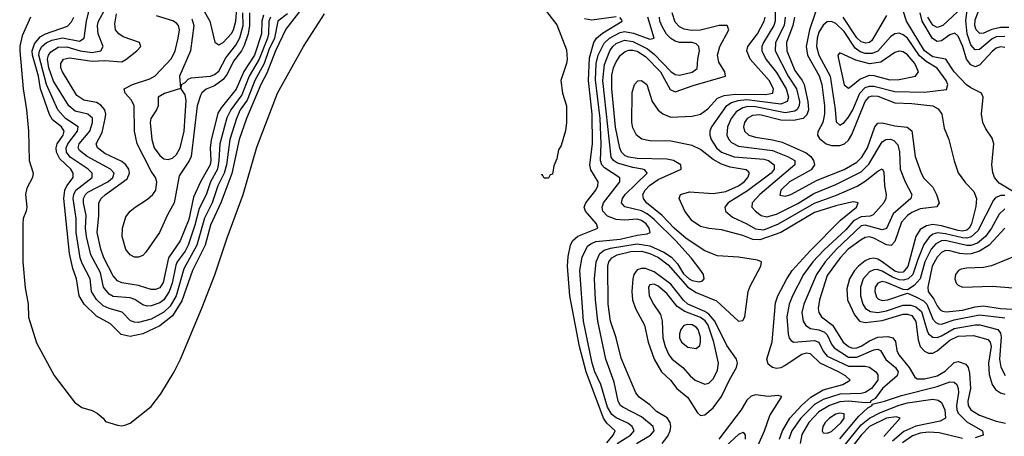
# Model space of a CAD drawing. Header units: inches. Extents: x 1308407 to 1441228, y 959628 to 1036311.
# Tile 168 of 256: x 1308407 to 1313068, y 1026084 to 1028057. Entities that reach past the tile are written whole.
import ezdxf

# ---------------------------------------------------------------- set-up
doc = ezdxf.new("R2010")
doc.units = ezdxf.units.IN
doc.header["$MEASUREMENT"] = 0
doc.layers.add('B3002', color=7, linetype='Continuous')
doc.layers.add('B3012', color=7, linetype='Continuous')

msp = doc.modelspace()

# ---------------------------------------------------------------- linework, layer by layer
at = {"layer": 'B3002', "color": 5}
for points, elevation in [([(1309674.4, 1028085.6), (1309628.4, 1028050), (1309612.7, 1027970), (1309586.1, 1027913.9), (1309564, 1027850), (1309520.6, 1027770), (1309483.2, 1027676.8), (1309451.3, 1027630), (1309432.7, 1027590), (1309402.5, 1027490), (1309386.1, 1027370), (1309375.2, 1027330), (1309345.1, 1027270), (1309318.8, 1027190), (1309282.4, 1027117.6), (1309245.3, 1026990), (1309183.4, 1026876.6), (1309147.2, 1026750), (1309119.3, 1026700.7), (1309090, 1026671.4), (1309030, 1026639.5), (1308970, 1026623.1), (1308950, 1026624.3), (1308931.7, 1026631.7), (1308892.1, 1026672.1), (1308830, 1026689.2), (1308802.8, 1026702.8), (1308771.5, 1026731.5), (1308746.9, 1026770), (1308740.4, 1026830), (1308702.8, 1026902.8), (1308694, 1026930), (1308675.1, 1027050), (1308675.1, 1027115.1), (1308660.5, 1027210), (1308663.1, 1027230), (1308672.4, 1027250), (1308750.1, 1027310), (1308750.1, 1027330), (1308731.6, 1027350), (1308646.6, 1027406.6), (1308628.5, 1027430), (1308626.8, 1027450), (1308634.9, 1027470), (1308681.2, 1027530), (1308683.4, 1027550), (1308624.5, 1027590), (1308587.7, 1027630), (1308533.9, 1027750), (1308498.2, 1027890), (1308501.3, 1027910), (1308512.4, 1027930), (1308532.3, 1027947.7), (1308559.3, 1027960.8), (1308610, 1027971), (1308690, 1027956.1), (1308713, 1027970), (1308723.9, 1028050), (1308742.1, 1028130)], 2540), ([(1309250.1, 1028150), (1309307, 1028050), (1309330.2, 1027950.2), (1309350, 1027938.6), (1309370, 1027949.5), (1309410, 1027991.3), (1309419.5, 1028010), (1309429.9, 1028050), (1309435.2, 1028110)], 2660), ([(1308458, 1028070), (1308419.3, 1027980.7), (1308407.9, 1027932.1), (1308407.1, 1027910), (1308424.3, 1027730), (1308439.8, 1027630), (1308448.3, 1027530), (1308451.3, 1027390), (1308470.3, 1027330), (1308467, 1027310), (1308440.9, 1027259.1), (1308434.9, 1027230), (1308440.3, 1027170), (1308437.6, 1027150), (1308424.3, 1027115.7), (1308421.3, 1027090), (1308422.6, 1026910), (1308432.4, 1026787.6), (1308446.5, 1026710), (1308448.6, 1026648.6), (1308486.8, 1026526.8), (1308570, 1026372.2), (1308666.3, 1026246.3), (1308701, 1026221), (1308750, 1026205.7), (1308773.6, 1026193.6), (1308802.8, 1026170), (1308813.7, 1026153.7), (1308870, 1026136.3), (1308890, 1026133.4), (1308910, 1026138), (1308930, 1026146), (1309030, 1026225.7), (1309074.5, 1026285.5), (1309139, 1026390), (1309168.9, 1026450), (1309269.6, 1026690.4), (1309331.5, 1026848.5), (1309390, 1027024.9), (1309464.9, 1027230), (1309530, 1027453), (1309628.2, 1027710), (1309750, 1027931.1), (1309850, 1028085.7)], 2480), ([(1309742.1, 1028110), (1309667.2, 1028012.8), (1309618.3, 1027910), (1309576.6, 1027803.4), (1309549.2, 1027750), (1309480.3, 1027590), (1309445.5, 1027490), (1309411.5, 1027328.5), (1309359.7, 1027190), (1309310, 1027083.8), (1309285.8, 1026990), (1309224.6, 1026870), (1309174.5, 1026725.5), (1309130, 1026654.4), (1309070, 1026607.2), (1308990, 1026569.5), (1308930, 1026557.4), (1308886.9, 1026566.9), (1308836.2, 1026616.2), (1308770, 1026653), (1308712.3, 1026710), (1308688.5, 1026750), (1308675.7, 1026830), (1308659.2, 1026879.2), (1308643.2, 1026950), (1308615.8, 1027210), (1308620.9, 1027250), (1308630.1, 1027270), (1308660.5, 1027310), (1308660.8, 1027330), (1308648.7, 1027350), (1308597.9, 1027397.9), (1308580.8, 1027430), (1308579.3, 1027450), (1308584.9, 1027470), (1308612.8, 1027510), (1308617.2, 1027530), (1308605.2, 1027550), (1308563, 1027583), (1308548, 1027608), (1308505.7, 1027730), (1308495.6, 1027790), (1308467.5, 1027890), (1308466.5, 1027910), (1308477.3, 1027942.7), (1308504.3, 1027975.7), (1308530, 1027990), (1308632.9, 1028027.1), (1308652.9, 1028047.1), (1308662.9, 1028070)], 2520), ([(1309594.1, 1028070), (1309586.3, 1028050), (1309584.6, 1027990), (1309580, 1027970), (1309541.3, 1027870), (1309493.4, 1027790), (1309458.8, 1027701.2), (1309406.3, 1027630), (1309387.7, 1027592.3), (1309353.8, 1027470), (1309350.5, 1027390), (1309343.5, 1027350), (1309310, 1027290), (1309290, 1027228.3), (1309256.7, 1027163.3), (1309236.5, 1027083.5), (1309204.4, 1026990), (1309190, 1026960.5), (1309152, 1026910), (1309145.5, 1026894.5), (1309128.8, 1026810), (1309115.2, 1026770), (1309089, 1026730), (1309070, 1026716.3), (1309030, 1026702.8), (1309010, 1026701), (1308990, 1026706.9), (1308952.1, 1026732.1), (1308930, 1026739.9), (1308850, 1026746.1), (1308830, 1026757.9), (1308804.6, 1026790), (1308790, 1026858), (1308744.1, 1026944.1), (1308724, 1027030), (1308718.7, 1027070), (1308722.4, 1027130), (1308709.3, 1027190), (1308709.8, 1027210), (1308719, 1027230), (1308730, 1027239.8), (1308824.1, 1027290), (1308847.9, 1027310), (1308854.9, 1027330), (1308837.3, 1027350), (1308726.6, 1027410), (1308690, 1027437), (1308683.3, 1027450), (1308688.3, 1027470), (1308739.4, 1027530), (1308752.1, 1027570), (1308751.1, 1027591.1), (1308730.1, 1027610.1), (1308670, 1027623.4), (1308639.9, 1027650), (1308566.9, 1027766.9), (1308545.6, 1027830), (1308539.4, 1027870), (1308543.8, 1027890), (1308554.5, 1027905.5), (1308590, 1027926.5), (1308630, 1027928.2), (1308694, 1027910), (1308750, 1027901.4), (1308791.6, 1027910), (1308802.5, 1027930), (1308778.5, 1027990), (1308774.9, 1028030), (1308779.9, 1028050), (1308813.1, 1028110)], 2560), ([(1309561.2, 1028078.8), (1309553.8, 1028050), (1309551.9, 1027990), (1309518.4, 1027890), (1309468, 1027812), (1309432, 1027728), (1309360.2, 1027639.8), (1309345.8, 1027614.2), (1309312.8, 1027487.2), (1309309.4, 1027450), (1309312.6, 1027390), (1309308.6, 1027370), (1309263.5, 1027290), (1309230, 1027216), (1309208.4, 1027111.6), (1309166.4, 1027010), (1309111.7, 1026930), (1309086.6, 1026813.4), (1309070, 1026788), (1309050, 1026778.9), (1309030, 1026779.9), (1308970, 1026799), (1308890.9, 1026810.9), (1308870, 1026820.1), (1308850, 1026843.9), (1308804.8, 1026930), (1308791.1, 1026970), (1308774.4, 1027050), (1308782.1, 1027130), (1308781.9, 1027190), (1308792.9, 1027210), (1308813.1, 1027230), (1308916.5, 1027303.5), (1308927, 1027330), (1308923.7, 1027350), (1308910, 1027370.1), (1308890, 1027385.9), (1308810, 1027423.5), (1308774.7, 1027450), (1308769, 1027470), (1308797.1, 1027522.9), (1308812, 1027590), (1308814.4, 1027610), (1308809.4, 1027630), (1308791.7, 1027651.7), (1308770, 1027664.4), (1308710, 1027675.7), (1308678.2, 1027698.2), (1308609.7, 1027810), (1308602.1, 1027830), (1308601.3, 1027850), (1308615, 1027870), (1308643.4, 1027876.6), (1308750, 1027861.4), (1308810, 1027863.5), (1308890, 1027858.3), (1308910, 1027868), (1308962.2, 1027910), (1308979.8, 1027930), (1308973.6, 1027950), (1308896.5, 1027976.5), (1308876.2, 1027990), (1308861.1, 1028010), (1308857.1, 1028037.1), (1308865.1, 1028085.1)], 2580), ([(1309494.4, 1028090), (1309494.5, 1028030), (1309488.1, 1027990), (1309470, 1027934.9), (1309456.7, 1027910), (1309418.7, 1027861.3), (1309390, 1027799.1), (1309370, 1027773.5), (1309330, 1027744.2), (1309290, 1027728.2), (1309270, 1027710.6), (1309262.4, 1027697.6), (1309247.8, 1027650), (1309218.6, 1027410), (1309210, 1027388.5), (1309162.6, 1027317.4), (1309138.7, 1027190), (1309106.3, 1027133.7), (1309069.2, 1027050), (1309004.4, 1026955.6), (1308990, 1026940.4), (1308970, 1026932.2), (1308950, 1026933.2), (1308930, 1026942.9), (1308910, 1026969.3), (1308891.8, 1027030), (1308893.3, 1027070), (1308910, 1027122.9), (1308930.6, 1027150), (1308953.3, 1027170), (1309012.7, 1027207.3), (1309038.1, 1027230), (1309051, 1027250), (1309056.5, 1027290), (1309049.6, 1027310), (1309030, 1027339.8), (1308962.9, 1027470), (1308951.3, 1027530), (1308949.2, 1027650), (1308936, 1027676), (1308906.7, 1027710), (1308900.9, 1027730), (1308941.1, 1027750), (1309023.4, 1027776.6), (1309048.1, 1027791.9), (1309126.4, 1027873.6), (1309143.3, 1027910), (1309157.5, 1027970), (1309162.9, 1028010), (1309158.2, 1028030), (1309150, 1028040.1), (1309131.9, 1028051.9), (1309055.5, 1028075.5)], 2620), ([(1309221.9, 1028061.9), (1309231.1, 1028030), (1309214.9, 1027910), (1309163.5, 1027790), (1309168.4, 1027731.6), (1309092.8, 1027707.2), (1309062.4, 1027690), (1309062.8, 1027650), (1309054.8, 1027630), (1309027.6, 1027590), (1309025.5, 1027570), (1309032.3, 1027490), (1309043.6, 1027450), (1309070, 1027413.8), (1309090, 1027398.4), (1309110, 1027395.4), (1309130, 1027402.2), (1309150, 1027419.5), (1309166.4, 1027450), (1309186.2, 1027530), (1309195.1, 1027675.1), (1309190, 1027702), (1309171.3, 1027730), (1309172.3, 1027750), (1309190, 1027759.5), (1309204.7, 1027775.3), (1309218.8, 1027781.2), (1309310, 1027789.8), (1309330, 1027797.9), (1309350, 1027813.3), (1309383.5, 1027876.5), (1309430, 1027936.4), (1309448.8, 1027971.2), (1309464.5, 1028030), (1309463.6, 1028090)], 2640)]:
    msp.add_lwpolyline(points, dxfattribs=dict(at, elevation=elevation))
at = {"layer": 'B3012', "color": 5}
for points, elevation in [([(1311982.2, 1028170), (1311983.7, 1028050), (1311976.5, 1028030), (1311927.6, 1027950), (1311920.5, 1027930), (1311919.7, 1027910), (1311938.5, 1027870), (1311990, 1027807.5), (1312034.8, 1027730), (1312047.1, 1027690), (1312040.1, 1027670), (1312010, 1027656.5), (1311850, 1027677.3), (1311807.2, 1027672.8), (1311775.9, 1027664.1), (1311750, 1027646.9), (1311682.3, 1027550), (1311673.9, 1027530), (1311673.7, 1027510), (1311679.9, 1027490), (1311705.2, 1027450), (1311730, 1027429.8), (1311790, 1027407), (1311930, 1027396.8), (1311951.5, 1027390), (1311978, 1027370), (1311979.3, 1027350), (1311965.2, 1027330), (1311852.5, 1027247.5), (1311761.3, 1027190), (1311745.4, 1027170), (1311747.9, 1027150), (1311782.1, 1027122.1), (1311850, 1027091.1), (1311890, 1027067.3), (1311930, 1027062.8), (1311999.7, 1027090), (1312170, 1027189.1), (1312273.6, 1027226.4), (1312371.6, 1027268.4), (1312410, 1027291.9), (1312470, 1027340.6), (1312490, 1027350.2), (1312497.5, 1027337.5), (1312501.1, 1027270), (1312509.6, 1027230), (1312507.5, 1027210), (1312497.5, 1027190), (1312447.5, 1027132.5), (1312432.9, 1027127.1), (1312390, 1027123.6), (1312354.7, 1027105.3), (1312317.4, 1027062.6), (1312214, 1026966), (1312161.6, 1026910), (1312117, 1026850), (1312065.6, 1026750), (1312049.1, 1026710), (1312038.3, 1026650), (1312044.3, 1026570), (1312049.7, 1026549.7), (1312058.4, 1026538.4), (1312070.6, 1026530.6), (1312170, 1026537.8), (1312190, 1026530.4), (1312210, 1026487.6), (1312230, 1026463.1), (1312330, 1026416), (1312410, 1026416.3), (1312430, 1026412), (1312459.2, 1026390), (1312470, 1026374.7), (1312469.3, 1026350), (1312438.8, 1026310), (1312410, 1026292.2), (1312390, 1026287.3), (1312290, 1026284.1), (1312210, 1026258.6), (1312170, 1026235.6), (1312105.1, 1026170), (1312062.1, 1026110), (1312047.5, 1026070)], 2640), ([(1312870, 1028116.5), (1312776.9, 1028030), (1312750, 1028020.8), (1312730, 1028031.2), (1312705.5, 1028070)], 2660), ([(1313070, 1027978.3), (1313030, 1027976.3), (1313010, 1027966.2), (1312950, 1027915.7), (1312930, 1027914.5), (1312910, 1027937.9), (1312892.4, 1027990), (1312885.8, 1028054.2), (1312894.1, 1028114.1)], 2660), ([(1313090, 1028019.8), (1313050, 1028021), (1313009.1, 1028010.9), (1312970, 1027993.8), (1312952.6, 1027992.6), (1312934.9, 1028010), (1312928.7, 1028030), (1312930, 1028055.9), (1312966.9, 1028150)], 2640), ([(1310890, 1028111), (1310950, 1028032.7), (1310995, 1027915), (1310999, 1027870), (1310995.5, 1027850), (1310968.9, 1027770), (1310977.2, 1027710), (1310995.2, 1027650), (1310995.8, 1027570), (1310991.3, 1027531.3), (1310970, 1027462), (1310958.5, 1027441.5), (1310950, 1027398), (1310935.3, 1027364.7), (1310930, 1027326), (1310918, 1027322), (1310910, 1027306), (1310890, 1027306), (1310882, 1027322), (1310875, 1027322.6)], 2480), ([(1311186.4, 1026053.6), (1311216.6, 1026090), (1311225.5, 1026110), (1311186.8, 1026146.8), (1311170.5, 1026170.5), (1311088.7, 1026390), (1311057, 1026510), (1311011.2, 1026750), (1311000.8, 1026890), (1311004.1, 1026935.9), (1311014.7, 1026990), (1311024.7, 1027010), (1311050, 1027032.3), (1311143.2, 1027070), (1311137.7, 1027090), (1311086.3, 1027150), (1311079.8, 1027170), (1311086.5, 1027190), (1311134.5, 1027250), (1311144, 1027270), (1311145.7, 1027290), (1311110, 1027346.9), (1311105.5, 1027370), (1311119.4, 1027470), (1311117.1, 1027610), (1311099.9, 1027770), (1311104.1, 1027875.9), (1311125.2, 1027950), (1311137.8, 1027970), (1311166.1, 1027993.9), (1311259.7, 1028050), (1311257, 1028057), (1311247.9, 1028067.9)], 2520), ([(1311235.2, 1026050), (1311297.9, 1026090), (1311315.2, 1026110), (1311306.7, 1026130), (1311286.2, 1026146.2), (1311231.4, 1026171.4), (1311210, 1026187.5), (1311190, 1026222.5), (1311158.3, 1026330), (1311130, 1026390.1), (1311117.8, 1026430), (1311076.8, 1026630), (1311058.7, 1026870), (1311070, 1026932.2), (1311095.4, 1026984.6), (1311110, 1026996.5), (1311133.8, 1027006.2), (1311250, 1027017.4), (1311330, 1027037.1), (1311376.9, 1027043.1), (1311391.9, 1027050), (1311386.6, 1027070), (1311373.1, 1027090), (1311350, 1027106.6), (1311330, 1027112.3), (1311270, 1027108.6), (1311230, 1027111.2), (1311190, 1027127.2), (1311167.3, 1027150), (1311164.1, 1027170), (1311171.2, 1027190), (1311247.4, 1027290), (1311248.8, 1027308.8), (1311175.5, 1027355.5), (1311163.3, 1027370), (1311156.5, 1027390), (1311160.1, 1027470), (1311154.9, 1027590), (1311132.8, 1027772.8), (1311136.3, 1027850), (1311145.5, 1027890), (1311173.6, 1027946.4), (1311199.3, 1027970), (1311250, 1027997.1), (1311270, 1028000.6), (1311313.2, 1027993.2), (1311390, 1027964.6), (1311410.1, 1027969.9), (1311379.9, 1028070)], 2540), ([(1311230.3, 1028070.3), (1311115.8, 1028055.8), (1311081.1, 1028061.1)], 2520), ([(1311326.7, 1026050), (1311393.9, 1026090), (1311410.1, 1026110), (1311406.2, 1026130), (1311350, 1026176.5), (1311261.8, 1026221.8), (1311250.7, 1026230.7), (1311239.7, 1026250), (1311221.3, 1026341.3), (1311181.6, 1026450), (1311144, 1026630), (1311132.3, 1026730), (1311127.8, 1026830), (1311135.9, 1026910), (1311153.6, 1026950), (1311173.8, 1026966.2), (1311204, 1026976), (1311330, 1026995.1), (1311390, 1026986.6), (1311455.8, 1026955.8), (1311492.2, 1026932.2), (1311520.5, 1026900.5), (1311550, 1026853.8), (1311576.4, 1026830), (1311590, 1026821.9), (1311624.1, 1026815.9), (1311638.9, 1026821.1), (1311647.4, 1026830), (1311643.6, 1026850), (1311632, 1026870), (1311585.6, 1026930), (1311512.5, 1027010), (1311410.8, 1027110.8), (1311377.1, 1027137.1), (1311350, 1027151.4), (1311271.7, 1027171.7), (1311255.8, 1027190), (1311259.9, 1027210), (1311273.8, 1027230), (1311377.5, 1027330), (1311366, 1027346), (1311354.9, 1027350), (1311310, 1027356.8), (1311237.2, 1027377.2), (1311217.7, 1027390), (1311206.6, 1027406.6), (1311168.2, 1027770), (1311175.1, 1027844.9), (1311201.5, 1027910), (1311214.4, 1027930), (1311230, 1027943.8), (1311270, 1027960.2), (1311310, 1027954), (1311378.7, 1027918.7), (1311412.7, 1027892.7), (1311490, 1027812.1), (1311510, 1027797.6), (1311530, 1027794.9), (1311590, 1027808.7), (1311613.4, 1027826.6), (1311616.6, 1027870), (1311625.5, 1027910), (1311622.8, 1027930), (1311610, 1027942.2), (1311590.5, 1027950), (1311530, 1027948.5), (1311510, 1027954.8), (1311490, 1027968), (1311469.5, 1027989.5), (1311450, 1028021.2), (1311438.1, 1028050), (1311435.5, 1028070)], 2560), ([(1311449, 1026050), (1311475.5, 1026084.5), (1311487.1, 1026110), (1311490.1, 1026130), (1311486.4, 1026150), (1311471.6, 1026171.6), (1311422.1, 1026202.1), (1311390, 1026232.5), (1311339.5, 1026270), (1311323.4, 1026290), (1311254.1, 1026454.1), (1311230.3, 1026550.3), (1311203.1, 1026630), (1311193.2, 1026710), (1311191.3, 1026890), (1311196.1, 1026910), (1311209.7, 1026930), (1311235.9, 1026944.1), (1311300.5, 1026959.5), (1311350, 1026960.4), (1311390, 1026950.3), (1311430.7, 1026930.7), (1311476.5, 1026896.5), (1311570, 1026790.7), (1311610, 1026764.5), (1311706.4, 1026726.4), (1311810, 1026629.2), (1311830, 1026633.3), (1311839.5, 1026650), (1311855.7, 1026770), (1311864.9, 1026795.1), (1311916, 1026890), (1311918.5, 1026910), (1311899.1, 1026919.1), (1311810, 1026932.8), (1311710, 1026939.6), (1311650, 1026963), (1311561.3, 1027021.3), (1311505.2, 1027070), (1311447.9, 1027130), (1311374.6, 1027190), (1311359.4, 1027210), (1311357.3, 1027230), (1311367.2, 1027250), (1311388.3, 1027271.7), (1311430, 1027300.3), (1311538.8, 1027350), (1311536.6, 1027370), (1311501.9, 1027390), (1311470, 1027397.5), (1311330, 1027399.3), (1311290, 1027405.5), (1311273.3, 1027413.3), (1311256.5, 1027430), (1311248.2, 1027448.2), (1311228.1, 1027548.1), (1311210.2, 1027730), (1311210, 1027795.1), (1311217.5, 1027830), (1311230, 1027858.3), (1311251.5, 1027888.5), (1311273.6, 1027906.4), (1311290, 1027913), (1311310, 1027913), (1311330, 1027907.6), (1311370, 1027882.8), (1311439.8, 1027810), (1311486.4, 1027726.4), (1311510, 1027715.3), (1311594.5, 1027745.5), (1311748.3, 1027790), (1311745.7, 1027810), (1311716.1, 1027856.1), (1311710.1, 1027890), (1311722, 1027930), (1311764.6, 1028010), (1311756.5, 1028030), (1311718.7, 1028030), (1311630, 1028007.1), (1311586.6, 1028006.6), (1311552, 1028012), (1311530, 1028022.7), (1311510, 1028045.7), (1311496.4, 1028090)], 2580), ([(1312004.6, 1026070), (1312017.6, 1026110), (1312053.3, 1026170), (1312110, 1026232.1), (1312152.6, 1026270), (1312210, 1026304), (1312303.9, 1026330), (1312338, 1026350), (1312316.3, 1026370), (1312282.4, 1026390), (1312196.3, 1026430), (1312150, 1026475.5), (1312130, 1026477.8), (1312110, 1026472.2), (1312030, 1026419), (1312010, 1026408.9), (1311990, 1026405.9), (1311970.1, 1026410.1), (1311950, 1026426.4), (1311943.8, 1026450), (1311968.8, 1026531.2), (1311984.3, 1026715.7), (1311996.5, 1026750), (1312038.3, 1026830), (1312064.6, 1026870), (1312150, 1026964.8), (1312292.9, 1027107.1), (1312368.5, 1027170), (1312375.8, 1027190), (1312354.5, 1027194.5), (1312330.5, 1027190.5), (1312270, 1027176.1), (1312170, 1027143.9), (1312010.6, 1027049.4), (1311910, 1027014), (1311877, 1027017), (1311830, 1027035.1), (1311730, 1027061.7), (1311670, 1027068.2), (1311630, 1027077.9), (1311590, 1027104.3), (1311556, 1027150), (1311529.1, 1027210), (1311535.2, 1027230), (1311577.3, 1027242.7), (1311690, 1027233.4), (1311750, 1027244.2), (1311810, 1027270), (1311837.3, 1027290), (1311853.8, 1027310), (1311862, 1027330), (1311857.4, 1027337.4), (1311845.9, 1027345.9), (1311770, 1027359.1), (1311730, 1027372.5), (1311690, 1027395.1), (1311630, 1027443), (1311590, 1027461.4), (1311490, 1027482.4), (1311390, 1027483.8), (1311352, 1027492), (1311327.3, 1027510), (1311310, 1027544.6), (1311304.2, 1027570), (1311307, 1027713), (1311317.3, 1027750), (1311332.8, 1027767.2), (1311350, 1027769.4), (1311376, 1027750), (1311401.9, 1027670), (1311429.1, 1027629.1), (1311451.1, 1027611.1), (1311490, 1027596.1), (1311590, 1027600.7), (1311630, 1027610.3), (1311664.9, 1027635.1), (1311710, 1027685.5), (1311741.5, 1027698.5), (1311796.2, 1027703.8), (1311937.1, 1027702.9), (1311971.8, 1027710), (1311974.8, 1027730), (1311955.3, 1027770), (1311865.8, 1027870), (1311849, 1027910), (1311853.6, 1027930), (1311900.2, 1027990), (1311930.9, 1028050), (1311935.6, 1028070)], 2620), ([(1312030.5, 1028070), (1312025.2, 1028030), (1311985.7, 1027950), (1311982.6, 1027910), (1312045.2, 1027790), (1312084.3, 1027730), (1312098.6, 1027670), (1312097.5, 1027650), (1312088, 1027632), (1312075.8, 1027624.2), (1312030, 1027615.4), (1311890, 1027644), (1311854.4, 1027645.6), (1311830, 1027640.1), (1311798.6, 1027621.4), (1311774.6, 1027590), (1311757, 1027550), (1311755, 1027510), (1311763.3, 1027490), (1311776.3, 1027476.3), (1311810, 1027458), (1311970, 1027438), (1312041.6, 1027410), (1312077.2, 1027390), (1312076.2, 1027370), (1311911.5, 1027230), (1311874.5, 1027190), (1311873.7, 1027170), (1311890.1, 1027150), (1311917.8, 1027130), (1311944.2, 1027124.2), (1311990, 1027136.2), (1312090, 1027186.5), (1312166.1, 1027233.9), (1312270, 1027276.1), (1312390, 1027336.6), (1312426.3, 1027373.7), (1312490, 1027478.4), (1312508, 1027490), (1312530, 1027490.9), (1312545.4, 1027485.4), (1312564.6, 1027464.6), (1312571.7, 1027431.7), (1312575.6, 1027350), (1312599.1, 1027290), (1312630.1, 1027230), (1312625.3, 1027210), (1312541.4, 1027138.6), (1312510, 1027068.4), (1312490, 1027062.6), (1312410, 1027083.5), (1312390, 1027080.6), (1312273.6, 1026970), (1312219.4, 1026910), (1312178.8, 1026850), (1312118.5, 1026710), (1312109.3, 1026670), (1312115.4, 1026630), (1312128.6, 1026608.6), (1312150, 1026595.3), (1312190, 1026588.8), (1312217.3, 1026577.3), (1312230, 1026564.3), (1312250, 1026520.1), (1312262.8, 1026502.8), (1312330, 1026458.9), (1312370, 1026458.6), (1312450, 1026494), (1312470, 1026496.1), (1312482.7, 1026490), (1312507.7, 1026447.7), (1312552.6, 1026410), (1312565.3, 1026390), (1312561.2, 1026370), (1312492.2, 1026310), (1312457.2, 1026262.8), (1312434.6, 1026250), (1312435.3, 1026244.7), (1312410, 1026242.6), (1312330, 1026251.2), (1312290, 1026247.9), (1312240.5, 1026230), (1312190, 1026199.7), (1312143.5, 1026150), (1312110, 1026093.4), (1312101.9, 1026050)], 2660), ([(1312074.9, 1028070), (1312066.6, 1028030), (1312037.4, 1027950), (1312038.1, 1027910), (1312076.9, 1027816.9), (1312111.5, 1027770), (1312120.6, 1027750), (1312137.5, 1027670), (1312141, 1027630), (1312133.1, 1027606.9), (1312116.5, 1027590), (1312070, 1027579.5), (1312010, 1027580.9), (1311910, 1027606.7), (1311875.7, 1027604.3), (1311850.1, 1027590), (1311837.9, 1027570), (1311833.8, 1027550), (1311838.3, 1027530), (1311859, 1027510), (1311890, 1027500.2), (1311970, 1027488.8), (1312016.9, 1027476.9), (1312130, 1027426.9), (1312152, 1027410), (1312165.5, 1027390), (1312169.3, 1027370), (1312154.5, 1027345.5), (1312050.8, 1027290), (1312010.1, 1027250), (1312005.9, 1027225.9), (1312030, 1027221.9), (1312057.1, 1027230), (1312182.6, 1027297.4), (1312310, 1027347.8), (1312370, 1027382.7), (1312393.2, 1027406.8), (1312420.2, 1027450), (1312454.8, 1027550), (1312470, 1027566.9), (1312490, 1027568.6), (1312550, 1027554.5), (1312608.5, 1027548.5), (1312631.1, 1027531.1), (1312646.7, 1027410), (1312674.4, 1027330), (1312686.9, 1027306.9), (1312730, 1027264), (1312747.7, 1027230), (1312759.8, 1027190), (1312748.9, 1027171.1), (1312670, 1027160.8), (1312630, 1027144.9), (1312609.4, 1027130.6), (1312582, 1027098), (1312550, 1027006.1), (1312532.3, 1026987.7), (1312510, 1026991.5), (1312450, 1027023), (1312430, 1027028.5), (1312410, 1027025.3), (1312390, 1027014.1), (1312329.4, 1026970), (1312291.5, 1026930), (1312230, 1026845), (1312192.6, 1026730), (1312186.7, 1026690), (1312189.8, 1026669.8), (1312202.3, 1026650), (1312254.7, 1026610), (1312306, 1026530), (1312330, 1026510.1), (1312350, 1026502.3), (1312370, 1026503.5), (1312390, 1026511.3), (1312430, 1026536.6), (1312470, 1026553.8), (1312516.6, 1026556.6), (1312540.9, 1026550), (1312553, 1026533), (1312559.9, 1026490), (1312568.1, 1026470), (1312617.6, 1026410), (1312643.9, 1026363.9), (1312656.3, 1026356.3), (1312690, 1026356.4), (1312750, 1026371.1), (1312787.9, 1026392.1), (1312830, 1026434.1), (1312850, 1026438), (1312885.5, 1026425.5), (1312897.7, 1026410), (1312903.4, 1026383.4), (1312908, 1026310), (1312895.7, 1026250), (1312897.2, 1026230), (1312910, 1026210.1), (1312950, 1026183.7), (1313030, 1026156.4), (1313073.1, 1026146.9)], 2680), ([(1312173.7, 1028093.7), (1312146.4, 1028010), (1312129.4, 1027930), (1312135.9, 1027890), (1312191.8, 1027791.8), (1312204.1, 1027750), (1312217.4, 1027650), (1312217.6, 1027610), (1312209.2, 1027570.8), (1312185.8, 1027525.8), (1312183, 1027510), (1312193.9, 1027493.9), (1312224.7, 1027470), (1312250, 1027460.8), (1312290, 1027460.8), (1312311.4, 1027470), (1312330, 1027486.1), (1312346.9, 1027513.1), (1312409.7, 1027670.3), (1312428.6, 1027691.4), (1312443.3, 1027696.7), (1312470, 1027694.6), (1312550, 1027662.9), (1312630, 1027659.8), (1312730, 1027648.9), (1312754.4, 1027634.4), (1312771.9, 1027610), (1312783.9, 1027543.9), (1312804.8, 1027490), (1312830, 1027388.8), (1312850, 1027332.7), (1312884.6, 1027284.6), (1312923.1, 1027243.1), (1312936, 1027210), (1312932.7, 1027172.7), (1312913.4, 1027090), (1312901.4, 1027070), (1312890, 1027061.1), (1312870, 1027056.2), (1312850, 1027058.3), (1312770, 1027080.9), (1312730, 1027087.1), (1312699.7, 1027080.3), (1312670, 1027063.5), (1312650, 1027029.8), (1312612, 1026888), (1312590, 1026862.1), (1312570, 1026859.8), (1312550, 1026865.8), (1312490, 1026910.4), (1312470, 1026922.5), (1312450, 1026928), (1312430, 1026925.2), (1312410, 1026915.8), (1312377.1, 1026890), (1312358.8, 1026870), (1312335.1, 1026830), (1312323.3, 1026783.3), (1312326.3, 1026730), (1312358.9, 1026658.9), (1312382.9, 1026630), (1312410, 1026623.1), (1312490, 1026632.7), (1312590, 1026663.3), (1312610, 1026663.1), (1312630, 1026655.8), (1312650, 1026628.4), (1312660.3, 1026540.3), (1312669.7, 1026510), (1312690, 1026488.1), (1312710, 1026478.2), (1312730, 1026478.2), (1312750, 1026488.5), (1312810, 1026538.9), (1312850, 1026557.9), (1312922.1, 1026562.1), (1312990, 1026543), (1313001.4, 1026530), (1313005.4, 1026510), (1312993.5, 1026430), (1312996.2, 1026376.2), (1313010, 1026330.2), (1313026.4, 1026306.4), (1313049.5, 1026289.5), (1313070, 1026283.2)], 2720), ([(1312510, 1028077.3), (1312441, 1027959), (1312430, 1027949.9), (1312413.3, 1027946.7), (1312390, 1027952.7), (1312370, 1027971.2), (1312305.1, 1028070)], 2720), ([(1313130.2, 1027230.2), (1313043.2, 1027283.2), (1313021.5, 1027310), (1313013.3, 1027333.3), (1313009.5, 1027370), (1313018.8, 1027470), (1313010, 1027496.7), (1312979.9, 1027539.9), (1312966.2, 1027570), (1312959.8, 1027610), (1312967.5, 1027690), (1312959.5, 1027710), (1312910, 1027733.8), (1312889.4, 1027749.4), (1312830.4, 1027810.4), (1312790.8, 1027870), (1312730, 1027881.4), (1312690, 1027909.3), (1312604.3, 1028050), (1312590, 1028099.5)], 2720), ([(1313070, 1027926.1), (1313050, 1027929.3), (1313030, 1027923), (1313010, 1027907.4), (1312950, 1027842.3), (1312930, 1027834.8), (1312910, 1027842.8), (1312888.5, 1027870), (1312871, 1027930), (1312850, 1027978.9), (1312833.4, 1027993.4), (1312810, 1027986.2), (1312770, 1027956.5), (1312750, 1027954.1), (1312728.5, 1027968.5), (1312678.8, 1028050), (1312669.6, 1028089.6)], 2680), ([(1313070, 1027225.1), (1313050, 1027225.4), (1313026.4, 1027213.6), (1313016.7, 1027203.3), (1312942, 1027058), (1312911.8, 1027028.2), (1312890, 1027022.3), (1312870, 1027023.6), (1312790, 1027043.5), (1312752.4, 1027047.6), (1312730, 1027041.2), (1312712.5, 1027027.5), (1312687.3, 1026992.7), (1312658.2, 1026921.8), (1312635.5, 1026850), (1312613, 1026830), (1312590, 1026824), (1312570, 1026825.7), (1312538.1, 1026838.1), (1312490, 1026866.3), (1312466.4, 1026873.6), (1312450, 1026872.7), (1312430, 1026863.9), (1312400.4, 1026830), (1312387.5, 1026790), (1312387.5, 1026750), (1312398.3, 1026710), (1312410.6, 1026690), (1312435.3, 1026675.3), (1312470, 1026671), (1312510, 1026677.7), (1312590, 1026705.3), (1312624.9, 1026704.9), (1312650, 1026697.6), (1312675.3, 1026675.3), (1312703.1, 1026583.1), (1312710, 1026569), (1312730, 1026553.5), (1312750, 1026552.8), (1312770, 1026560.8), (1312830, 1026594.4), (1312930, 1026612.8), (1312952.1, 1026612.1), (1313037, 1026590), (1313050, 1026573.4), (1313053.7, 1026553.7), (1313045.6, 1026450), (1313050.9, 1026410.9), (1313072.2, 1026372.2)], 2740), ([(1313070, 1027161.9), (1313044.2, 1027135.8), (1313007.9, 1027070), (1312979.5, 1027030), (1312940.6, 1026999.4), (1312910, 1026988.5), (1312890, 1026988), (1312788.6, 1027011.4), (1312770, 1027009.3), (1312744.4, 1026995.6), (1312722.5, 1026970), (1312691.8, 1026910), (1312669.9, 1026830.1), (1312641.9, 1026798.1), (1312610, 1026778.5), (1312590, 1026779.1), (1312510, 1026812.7), (1312490, 1026816.7), (1312469.1, 1026810), (1312457.3, 1026790), (1312454.6, 1026770), (1312463.4, 1026743.4), (1312473.3, 1026733.3), (1312490, 1026727.4), (1312516.8, 1026730), (1312610, 1026761.7), (1312650, 1026745.2), (1312685.1, 1026725.1), (1312701.2, 1026710), (1312730, 1026639.4), (1312743.7, 1026623.7), (1312757.3, 1026617.3), (1312770, 1026615.3), (1312830, 1026636), (1312950, 1026659.8), (1313070, 1026644.5)], 2760), ([(1313070, 1027069.5), (1312996.9, 1026990), (1312950, 1026960.9), (1312911.6, 1026948.4), (1312890, 1026946.5), (1312858.2, 1026950), (1312810, 1026963), (1312790, 1026963.9), (1312770, 1026954.8), (1312750, 1026932.9), (1312726.2, 1026890), (1312705.8, 1026790), (1312708.3, 1026770), (1312734.2, 1026734.2), (1312750, 1026702.2), (1312763.9, 1026683.9), (1312776.1, 1026676.1), (1312793.3, 1026673.3), (1312870, 1026682.3), (1312930, 1026697.6), (1312970, 1026701.5), (1313049.5, 1026689.5), (1313106.9, 1026686.9)], 2780), ([(1313130, 1026942.3), (1313007.9, 1026892.1), (1312970, 1026884.3), (1312890, 1026880.7), (1312864.6, 1026875.4), (1312850.8, 1026869.2), (1312837, 1026850), (1312833.1, 1026830), (1312839.4, 1026810), (1312850, 1026799.4), (1312870, 1026791.2), (1313010, 1026794.9), (1313110, 1026788)], 2820), ([(1312290, 1026071.8), (1312380.1, 1026179.9), (1312421.3, 1026218.7), (1312442.2, 1026230), (1312443.1, 1026236.9), (1312500.9, 1026250), (1312582.1, 1026277.9), (1312750, 1026320.5), (1312810, 1026341.7), (1312830, 1026341.3), (1312842.8, 1026330), (1312850.4, 1026310.4), (1312851, 1026291), (1312841, 1026230), (1312842.6, 1026210), (1312850, 1026193.8), (1312890, 1026153.2), (1312965.2, 1026110), (1312967.4, 1026090), (1312930, 1026077.6)], 2660), ([(1311888.6, 1026010), (1311933.4, 1026110), (1311957.6, 1026182.4), (1312014, 1026270), (1312013, 1026273), (1311996.8, 1026276.8), (1311950, 1026272.6), (1311890, 1026280.1), (1311870, 1026275), (1311850, 1026255.6), (1311821.9, 1026210), (1311716.4, 1026070)], 2580), ([(1312310, 1026039.7), (1312390, 1026138.8), (1312429.3, 1026170.7), (1312482.6, 1026197.4), (1312570, 1026231.4), (1312610, 1026242.2), (1312730, 1026260.4), (1312755.3, 1026255.3), (1312770, 1026244.3), (1312786, 1026210), (1312790, 1026169.8), (1312763.8, 1026156.2), (1312650, 1026132.5), (1312593.2, 1026106.8), (1312539.1, 1026060.9)], 2640), ([(1312497.5, 1026082.5), (1312575.5, 1026170), (1312556.6, 1026176.6), (1312510.1, 1026170.1), (1312429.9, 1026130), (1312390, 1026090.3), (1312320.3, 1025999.7)], 2620), ([(1311842.2, 1026070), (1311843.2, 1026090), (1311838, 1026098), (1311830, 1026101.8), (1311810, 1026093.1), (1311650, 1025945.5)], 2560), ([(1312870, 1026073.7), (1312760.3, 1026100.3), (1312710, 1026103.5), (1312670, 1026098.7), (1312633.9, 1026086.1), (1312586.6, 1026053.4)], 2660)]:
    msp.add_lwpolyline(points, dxfattribs=dict(at, elevation=elevation))
for points, elevation in [([(1312250, 1028049.4), (1312230, 1028047.1), (1312210, 1028031.4), (1312190, 1027998), (1312181.8, 1027970), (1312178.3, 1027930), (1312189.8, 1027890), (1312243.3, 1027790), (1312268, 1027632), (1312272.8, 1027572.8), (1312290, 1027557.7), (1312310, 1027570.1), (1312330, 1027596.2), (1312350.9, 1027630), (1312384.9, 1027710), (1312410, 1027736.5), (1312430, 1027743.2), (1312450, 1027743), (1312550, 1027717), (1312690, 1027713.7), (1312793.7, 1027726.3), (1312800.2, 1027750), (1312792.8, 1027770), (1312750, 1027828.1), (1312698.7, 1027858.7), (1312666.8, 1027886.8), (1312610, 1027969.5), (1312590, 1027986), (1312570, 1027993.6), (1312550, 1027990.4), (1312530, 1027976.5), (1312470, 1027908.5), (1312442.8, 1027897.2), (1312410, 1027897.2), (1312385.7, 1027905.7), (1312361.9, 1027921.9), (1312310, 1028000.8), (1312270, 1028039.5)], 2740), ([(1312570, 1027908.7), (1312550, 1027901.5), (1312483.2, 1027856.8), (1312430, 1027848.5), (1312365.3, 1027865.3), (1312290, 1027900.5), (1312280.3, 1027890), (1312281.8, 1027878.2), (1312310, 1027749.1), (1312330, 1027732.4), (1312350, 1027747.6), (1312384.6, 1027775.4), (1312430, 1027794.1), (1312450, 1027793.6), (1312526.8, 1027773.2), (1312570, 1027773.6), (1312648.4, 1027790), (1312662, 1027810), (1312644.2, 1027850), (1312610, 1027890.7), (1312590, 1027905.8)], 2760), ([(1311350, 1026879.2), (1311330, 1026872.6), (1311313.8, 1026850), (1311309.5, 1026830.5), (1311305, 1026770), (1311308.8, 1026730), (1311322.2, 1026690), (1311365, 1026610), (1311381.9, 1026530), (1311410.8, 1026450), (1311445.8, 1026390), (1311488.5, 1026350), (1311518.2, 1026310), (1311570, 1026267.8), (1311616, 1026196), (1311630, 1026182), (1311650, 1026185.9), (1311690, 1026219.6), (1311730, 1026272.1), (1311767.6, 1026352.4), (1311800.4, 1026410), (1311805.2, 1026430), (1311800.7, 1026450), (1311754.3, 1026514.3), (1311698.3, 1026630), (1311670, 1026662.5), (1311650, 1026675.5), (1311569.7, 1026709.7), (1311549, 1026729), (1311490, 1026804.8), (1311410, 1026863.7), (1311370, 1026878.7)], 2620), ([(1311410, 1026804.6), (1311390, 1026801.4), (1311383.5, 1026790), (1311386.9, 1026750), (1311407.2, 1026710), (1311441, 1026661), (1311447.8, 1026630), (1311451.2, 1026550), (1311462, 1026510), (1311480.5, 1026470), (1311496, 1026450), (1311546.3, 1026410), (1311580.5, 1026370), (1311605, 1026350), (1311650, 1026331.5), (1311670, 1026336.3), (1311690, 1026355.6), (1311697.9, 1026370), (1311710, 1026398), (1311715, 1026430), (1311693.1, 1026530), (1311666.3, 1026610), (1311651.5, 1026631.5), (1311630, 1026647), (1311555, 1026675), (1311518.9, 1026698.9), (1311470, 1026759.9), (1311430, 1026795.7)], 2640), ([(1311570, 1026613.7), (1311551.8, 1026608.2), (1311536.8, 1026590), (1311530.6, 1026570), (1311531.2, 1026550), (1311539.5, 1026530), (1311570, 1026506.9), (1311610, 1026499.3), (1311626.3, 1026513.7), (1311630.7, 1026529.3), (1311630, 1026553.6), (1311619.1, 1026590), (1311610, 1026601.4), (1311590, 1026612.5)], 2660), ([(1312290, 1026194.2), (1312270, 1026189.2), (1312240.5, 1026170), (1312220.5, 1026150), (1312208.4, 1026130), (1312205.7, 1026110), (1312210, 1026101.1), (1312230, 1026098.3), (1312250, 1026106.7), (1312295.8, 1026150), (1312309.8, 1026170), (1312310.7, 1026190.7)], 2680)]:
    msp.add_lwpolyline(points, close=True, dxfattribs=dict(at, elevation=elevation))

doc.saveas('drawing.dxf')
